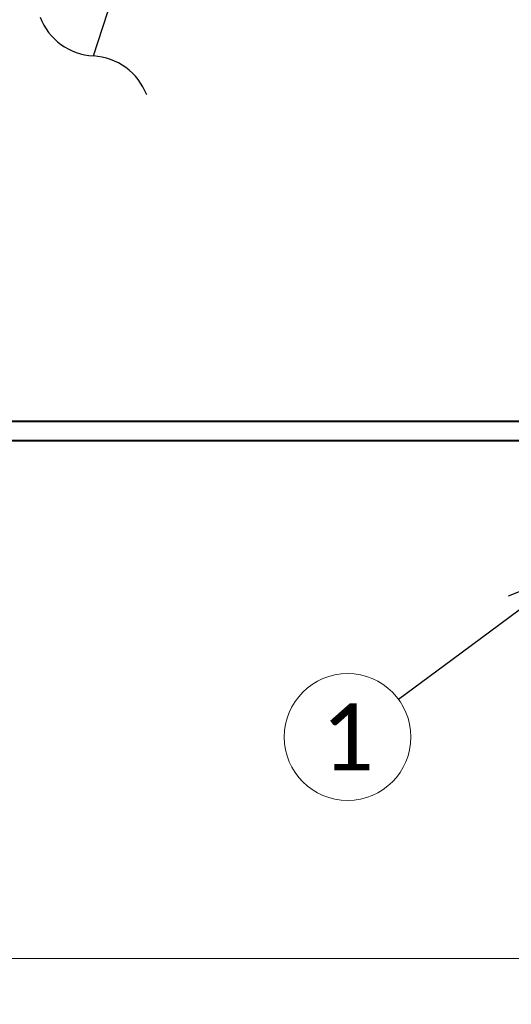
# Model space of a CAD drawing. Header units: metres. Extents: x -113 to 509, y -50 to 519.
# Tile 197 of 238: x 51 to 62, y 419 to 441. Entities that reach past the tile are written whole.
import ezdxf
from ezdxf import colors
from ezdxf.entities.mleader import LeaderData, LeaderLine
from ezdxf.enums import TextEntityAlignment as Align
from ezdxf.math import Vec2, Vec3

# ---------------------------------------------------------------- set-up
doc = ezdxf.new("R2010")
doc.units = ezdxf.units.M
doc.header["$MEASUREMENT"] = 0
for name, color, linetype, lineweight in [('B_ANNO_BREAK', 7, 'Continuous', 18), ('B_ANNO_DIM', 7, 'Continuous', 18), ('B_ANNO_SYMB', 7, 'Continuous', 18), ('B_ANNO_TEXT', 7, 'Continuous', 18), ('B_DETAIL_OBJ', 7, 'Continuous', 40)]:
    doc.layers.add(name, color=color, linetype=linetype, lineweight=lineweight)
doc.styles.add('Annotative', font='calibri.ttf', dxfattribs={"height": 0.0625})
doc.styles.get("Standard").update_dxf_attribs({"font": 'calibri.ttf'})

# ---------------------------------------------------------------- blocks, each defined once
blk = doc.blocks.new('_Open30')
at = {"color": 0, "linetype": 'ByBlock', "lineweight": -2}
for p, q in [((-1, 0.268), (0, 0)), ((0, 0), (-1, -0.268)), ((0, 0), (-1, 0))]:
    blk.add_line(p, q, dxfattribs=at)
blk = doc.blocks.new('_Integral')
at = {"color": 0, "linetype": 'ByBlock', "lineweight": -2}
for centre, start, end in [((0.4387, 0.1175), 129, 195), ((-0.4387, -0.1175), 309, 15)]:
    blk.add_arc(centre, 0.4542, start, end, dxfattribs=at)
blk = doc.blocks.new('*U5735')
at = {"layer": 'B_ANNO_BREAK', "flags": 128}
blk.add_lwpolyline([(213.9869, 153.2743), (197.784, 153.2743), (197.4088, 154.3052), (196.6583, 152.2433), (196.2831, 153.2743), (159.002, 153.2743), (158.6267, 154.3052), (157.8763, 152.2433), (157.501, 153.2743), (133.5581, 153.2743)], dxfattribs=at)
at = {"layer": 'B_ANNO_SYMB'}
blk.add_circle((171.1413, 158.2545), 1.4255, dxfattribs=at)
at = {"layer": 'B_DETAIL_OBJ'}
blk.add_line((135.8462, 164.9276), (178.7021, 164.9276), dxfattribs=at)
at = {"layer": 'B_DETAIL_OBJ', "flags": 128}
blk.add_lwpolyline([(145.7951, 178.7485), (199.7941, 178.7485), (199.7941, 165.3534), (145.7951, 165.3534)], close=True, dxfattribs=at)
at = {"layer": 'B_ANNO_TEXT', "insert": (171.1413, 158.2545), "char_height": 1.5, "width": 3.563823, "attachment_point": 5, "style": 'Annotative'}
blk.add_mtext('1', dxfattribs=at)
at = {"layer": 'B_ANNO_TEXT', "style": 'Annotative'}
blk.add_attdef('DIST5', text='', height=1.5, rotation=314.90443, dxfattribs=at).set_placement((307.7123, 219.6008), align=Align.MIDDLE_CENTER)
blk.add_attdef('DIST2', text='', height=1.5, dxfattribs=at).set_placement((88.7866, 95.1415), align=Align.MIDDLE_CENTER)
at = {"layer": 'B_ANNO_DIM'}
ml = blk.add_multileader_mtext('Standard', dxfattribs=at)
ml.set_content('', color=256)
ml.set_leader_properties()
ml.set_arrow_properties(name='INTEGRAL')
ml.build(insert=Vec2(0, 0))
ml.multileader.update_dxf_attribs({"dogleg_length": 0.125, "arrow_head_size": 3, "scale": 24})
ctx = ml.context
ctx.base_point, ctx.scale, ctx.char_height, ctx.arrow_head_size, ctx.landing_gap_size, ctx.plane_origin, ctx.plane_x_axis, ctx.plane_y_axis = Vec3(168.3386, 182.4897), 24, 1.5, 3, 0.75, Vec3(165.4232, 173.5736), Vec3(-0.3107899, -0.9504786), Vec3(0.9504786, -0.3107899)
notes = []
notes.append((ctx, [(0, (1, 1, 0), (167.3353, 179.4212), (0.3107899, 0.9504786), 1.7285, [(0, [(165.4232, 173.5736), (167.3353, 179.4212), (167.3353, 179.4212)], 0, [])])]))
ctx.mtext.insert, ctx.mtext.text_direction, ctx.mtext.rotation, ctx.mtext.flow_direction = Vec3(168.8184, 181.5438), Vec3(-0.3107899, -0.9504786), 4.396365, 5
ml = blk.add_multileader_mtext('Standard', dxfattribs=at)
ml.set_content('', color=256)
ml.set_leader_properties()
ml.set_arrow_properties(name='OPEN30')
ml.build(insert=Vec2(0, 0))
ml.multileader.update_dxf_attribs({"text_right_attachment_type": 3, "dogleg_length": 0.0625, "arrow_head_size": 1.5, "scale": 24})
ctx = ml.context
ctx.base_point, ctx.scale, ctx.char_height, ctx.arrow_head_size, ctx.landing_gap_size, ctx.plane_origin, ctx.plane_x_axis, ctx.plane_y_axis = Vec3(171.0815, 158.2102), 24, 1.5, 1.5, 0.75, Vec3(176.2907, 162.0607), Vec3(0.8041655, 0.5944055), Vec3(-0.5944055, 0.8041655)
ctx.right_attachment = 3
notes.append((ctx, [(0, (1, 1, 0), (173.4939, 159.9935), (-0.8041655, -0.5944055), 1.5, [(0, [(176.2081, 161.9997), (173.4939, 159.9935), (173.4939, 159.9935)], 0, [])])]))
ctx.mtext.insert, ctx.mtext.text_direction, ctx.mtext.rotation, ctx.mtext.flow_direction = Vec3(171.2388, 159.2592), Vec3(0.8041655, 0.5944055), 0.6365262, 5
for ctx, leaders in notes:
    for number, flags, end, landing, length, lines in leaders:
        leader = LeaderData()
        leader.index, (leader.has_last_leader_line, leader.has_dogleg_vector, leader.attachment_direction) = number, flags
        leader.last_leader_point, leader.dogleg_vector, leader.dogleg_length = Vec3(end), Vec3(landing), length
        for number, points, colour, breaks in lines:
            line = LeaderLine()
            line.index, line.vertices, line.color, line.breaks = number, Vec3.list(points), colors.encode_raw_color(colour), breaks
            leader.lines.append(line)
        ctx.leaders.append(leader)

msp = doc.modelspace()

# ---------------------------------------------------------------- block references
msp.add_blockref('*U5735', (-112.829, 266.839))

doc.saveas('drawing.dxf')
